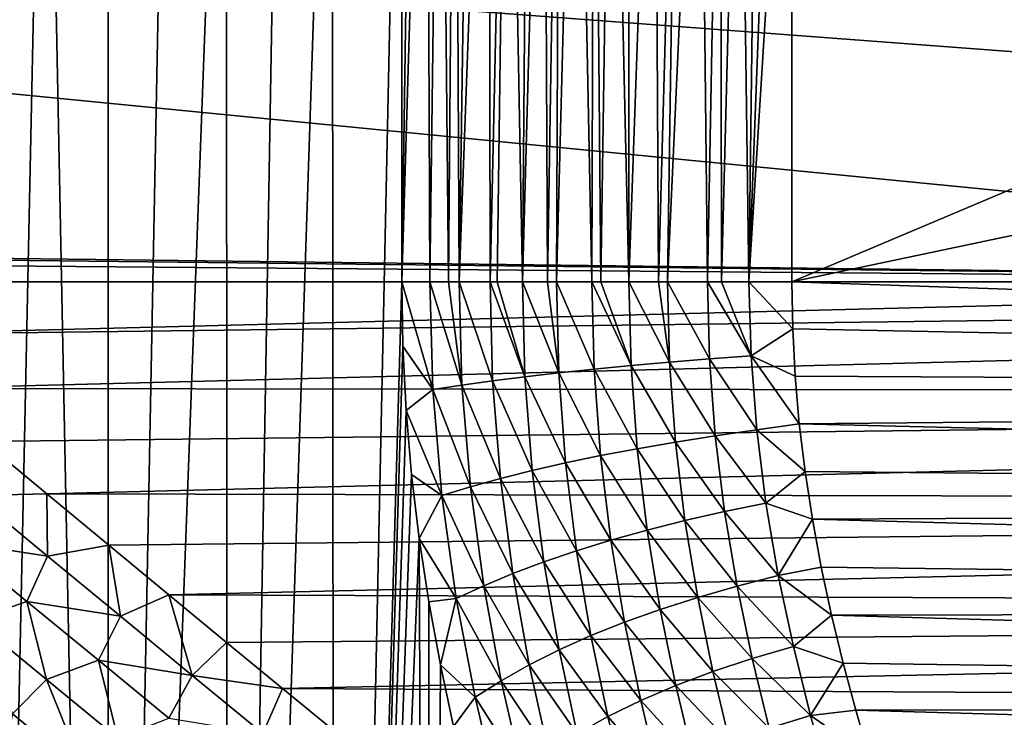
# Model space of a CAD drawing. Header units: metres. Extents: x -105 to 105, y -71 to 59.
# Tile 99 of 117: x 11 to 30, y -9 to 5. Entities that reach past the tile are written whole.
import ezdxf

# ---------------------------------------------------------------- set-up
doc = ezdxf.new("R2010")
doc.units = ezdxf.units.M
doc.layers.add('solid_WAMAS_150_SW0001', color=7, linetype='CONTINUOUS')

msp = doc.modelspace()

# ---------------------------------------------------------------- linework, layer by layer
at = {"layer": 'solid_WAMAS_150_SW0001'}
for points in [[(11.093285, 16.25, -26.397928), (12.324017, -45.799999, -25.669542), (9.792924, -45.799999, -27.061022)], [(10.25, 5.5, -26.839743), (11.093285, 16.25, -26.397928), (9.792924, -45.799999, -27.061022)], [(11.093285, 16.25, -26.397928), (12.328421, 16.25, -25.666746), (12.324017, -45.799999, -25.669542)], [(14.650091, 16.25, -23.980618), (14.660751, -45.799999, -23.971804), (12.324017, -45.799999, -25.669542)], [(13.515534, 16.25, -24.859953), (14.650091, 16.25, -23.980618), (12.324017, -45.799999, -25.669542)], [(12.328421, 16.25, -25.666746), (13.515534, 16.25, -24.859953), (12.324017, -45.799999, -25.669542)], [(14.650091, 16.25, -23.980618), (15.727422, 16.25, -23.032377), (14.660751, -45.799999, -23.971804)], [(16.715738, 16.250002, -22.048229), (16.766279, -45.799999, -21.994583), (14.660751, -45.799999, -23.971804)], [(15.727422, 16.25, -23.032377), (16.715738, 16.250002, -22.048229), (14.660751, -45.799999, -23.971804)], [(16.715738, 16.250002, -22.048229), (18.081575, 16.25, -20.464663), (16.766279, -45.799999, -21.994583)], [(18.081575, 16.25, -20.464663), (18.081575, 0, -20.464663), (16.766279, -45.799999, -21.994583)], [(18.315958, 16.238413, -20.175964), (18.081575, 0, -20.464663), (18.081575, 16.25, -20.464663)], [(18.315958, 16.238413, -20.175964), (18.567766, 16.203125, -19.885845), (18.081575, 0, -20.464663)], [(18.567766, 16.203125, -19.885845), (18.633444, 0, -19.813408), (18.081575, 0, -20.464663)], [(18.567766, 16.203125, -19.885845), (18.838306, 16.143242, -19.595621), (18.633444, 0, -19.813408)], [(18.838306, 16.143242, -19.595621), (19.000563, 0, -19.431564), (18.633444, 0, -19.813408)], [(18.838306, 16.143242, -19.595621), (19.129444, 16.057758, -19.306334), (19.000563, 0, -19.431564)], [(19.129444, 16.057758, -19.306334), (19.207493, 0, -19.232613), (19.000563, 0, -19.431564)], [(19.129444, 16.057758, -19.306334), (19.443945, 15.9454, -19.018654), (19.207493, 0, -19.232613)], [(19.443945, 15.9454, -19.018654), (19.785532, 15.804555, -18.733166), (19.207493, 0, -19.232613)], [(19.785532, 15.804555, -18.733166), (19.812458, 0, -18.711792), (19.207493, 0, -19.232613)], [(19.785532, 15.804555, -18.733166), (20.158787, 15.633512, -18.45079), (19.812458, 0, -18.711792)], [(20.158787, 15.633512, -18.45079), (19.949675, 0, -18.605331), (19.812458, 0, -18.711792)], [(20.158787, 15.633512, -18.45079), (20.448429, 0, -18.251392), (19.949675, 0, -18.605331)], [(20.158787, 15.633512, -18.45079), (20.568655, 15.431047, -18.173405), (20.448429, 0, -18.251392)], [(20.568655, 15.431047, -18.173405), (20.864248, 15.278899, -17.993011), (20.448429, 0, -18.251392)], [(20.864248, 15.278899, -17.993011), (20.937853, 0, -17.95052), (20.448429, 0, -18.251392)], [(20.864248, 15.278899, -17.993011), (21.17794, 15.114411, -17.818375), (20.937853, 0, -17.95052)], [(21.17794, 15.114411, -17.818375), (21.112082, 0, -17.853655), (20.937853, 0, -17.95052)], [(21.17794, 15.114411, -17.818375), (21.508049, 14.940381, -17.652174), (21.112082, 0, -17.853655)], [(21.508049, 14.940381, -17.652174), (21.807714, 0, -17.516008), (21.112082, 0, -17.853655)], [(21.508049, 14.940381, -17.652174), (21.850155, 14.761719, -17.497808), (21.807714, 0, -17.516008)], [(21.850155, 14.761719, -17.497808), (21.985153, 0, -17.441664), (21.807714, 0, -17.516008)], [(21.850155, 14.761719, -17.497808), (22.196732, 14.585239, -17.358883), (21.985153, 0, -17.441664)], [(22.196732, 14.585239, -17.358883), (22.530811, 0, -17.240641), (21.985153, 0, -17.441664)], [(22.196732, 14.585239, -17.358883), (22.539562, 14.4176, -17.237743), (22.530811, 0, -17.240641)], [(22.539562, 14.4176, -17.237743), (23.033667, 14.192659, -17.08984), (22.530811, 0, -17.240641)], [(23.033667, 14.192659, -17.08984), (23.110659, 0, -17.069496), (22.530811, 0, -17.240641)], [(23.033667, 14.192659, -17.08984), (23.495371, 14.005409, -16.978231), (23.110659, 0, -17.069496)], [(23.495371, 14.005409, -16.978231), (23.28598, 0, -17.025785), (23.110659, 0, -17.069496)], [(23.495371, 14.005409, -16.978231), (23.924253, 13.855445, -16.896015), (23.28598, 0, -17.025785)], [(23.924253, 13.855445, -16.896015), (24.069775, 0, -16.872583), (23.28598, 0, -17.025785)], [(23.924253, 13.855445, -16.896015), (24.324154, 13.739503, -16.836845), (24.069775, 0, -16.872583)], [(24.324154, 13.739503, -16.836845), (24.346786, 0, -16.833982), (24.069775, 0, -16.872583)], [(24.324154, 13.739503, -16.836845), (24.70048, 13.653715, -16.795742), (24.346786, 0, -16.833982)], [(90, 0, 16.75), (90, 13.55, 16.75), (-90, 13.55, 16.75)], [(48.007751, 0, 16.75), (90, 0, 16.75), (-90, 13.55, 16.75)], [(3.498325, 0.543356, 16.75), (48.007751, 0, 16.75), (-90, 13.55, 16.75)], [(24.70048, 13.653715, -16.795742), (24.881283, 0, -16.780807), (24.346786, 0, -16.833982)], [(24.70048, 13.653715, -16.795742), (25.057402, 13.595065, -16.769167), (24.881283, 0, -16.780807)], [(25.057402, 13.595065, -16.769167), (25.398685, 13.561126, -16.754541), (24.881283, 0, -16.780807)], [(25.398685, 13.561126, -16.754541), (25.726921, 13.550113, -16.75), (24.881283, 0, -16.780807)], [(25.726921, 0, -16.75), (24.881283, 0, -16.780807), (25.726921, 13.550113, -16.75)], [(25.726921, 0, -16.75), (25.726921, 13.550113, -16.75), (57.784313, 13.550066, -16.75)], [(25.726921, 0, -16.75), (57.784313, 13.550066, -16.75), (90, 13.550002, -16.75)], [(25.726921, 0, -16.75), (90, 13.550002, -16.75), (90, 0, -16.75)], [(3.498325, 0.543356, 16.75), (3.810219, 0.498105, 16.75), (48.007751, 0, 16.75)], [(3.810219, 0.498105, 16.75), (4.582243, 0.356458, 16.75), (48.007751, 0, 16.75)], [(4.582243, 0.356458, 16.75), (6.01584, 0, 16.75), (48.007751, 0, 16.75)], [(7.317495, -1.037032, 16.717867), (48.007751, 0, 16.75), (6.01584, 0, 16.75)], [(7.317495, -1.037032, 16.717867), (90, 0, 16.75), (48.007751, 0, 16.75)], [(8.614484, -2.088075, 16.619339), (90, 0, 16.75), (7.317495, -1.037032, 16.717867)], [(8.614484, -2.088075, 16.619339), (90, -2.186314, 16.606701), (90, 0, 16.75)], [(18.081575, 0, -20.464663), (18.103165, -1.259149, -20.437157), (16.766279, -45.799999, -21.994583)], [(18.688498, -2.111297, -19.735939), (18.103165, -1.259149, -20.437157), (18.081575, 0, -20.464663)], [(18.633444, 0, -19.813408), (18.688498, -2.111297, -19.735939), (18.081575, 0, -20.464663)], [(19.260229, -2.025161, -19.152868), (18.688498, -2.111297, -19.735939), (18.633444, 0, -19.813408)], [(19.000563, 0, -19.431564), (19.260229, -2.025161, -19.152868), (18.633444, 0, -19.813408)], [(19.000563, 0, -19.431564), (19.207493, 0, -19.232613), (19.260229, -2.025161, -19.152868)], [(19.862225, -1.942235, -18.631784), (19.260229, -2.025161, -19.152868), (19.207493, 0, -19.232613)], [(19.812458, 0, -18.711792), (19.862225, -1.942235, -18.631784), (19.207493, 0, -19.232613)], [(20.494511, -1.862517, -18.172644), (19.862225, -1.942235, -18.631784), (19.812458, 0, -18.711792)], [(19.949675, 0, -18.605331), (20.494511, -1.862517, -18.172644), (19.812458, 0, -18.711792)], [(19.949675, 0, -18.605331), (20.448429, 0, -18.251392), (20.494511, -1.862517, -18.172644)], [(21.157118, -1.786006, -17.775404), (20.494511, -1.862517, -18.172644), (20.448429, 0, -18.251392)], [(20.937853, 0, -17.95052), (21.157118, -1.786006, -17.775404), (20.448429, 0, -18.251392)], [(20.937853, 0, -17.95052), (21.112082, 0, -17.853655), (21.157118, -1.786006, -17.775404)], [(21.850084, -1.712701, -17.440041), (21.157118, -1.786006, -17.775404), (21.112082, 0, -17.853655)], [(21.807714, 0, -17.516008), (21.850084, -1.712701, -17.440041), (21.112082, 0, -17.853655)], [(22.573452, -1.642601, -17.16655), (21.850084, -1.712701, -17.440041), (21.807714, 0, -17.516008)], [(21.985153, 0, -17.441664), (22.573452, -1.642601, -17.16655), (21.807714, 0, -17.516008)], [(21.985153, 0, -17.441664), (22.530811, 0, -17.240641), (22.573452, -1.642601, -17.16655)], [(23.327265, -1.575708, -16.954947), (22.573452, -1.642601, -17.16655), (22.530811, 0, -17.240641)], [(23.110659, 0, -17.069496), (23.327265, -1.575708, -16.954947), (22.530811, 0, -17.240641)], [(23.110659, 0, -17.069496), (23.28598, 0, -17.025785), (23.327265, -1.575708, -16.954947)], [(24.111563, -1.512021, -16.805267), (23.327265, -1.575708, -16.954947), (23.28598, 0, -17.025785)], [(24.069775, 0, -16.872583), (24.111563, -1.512021, -16.805267), (23.28598, 0, -17.025785)], [(24.92638, -1.451543, -16.717548), (24.111563, -1.512021, -16.805267), (24.069775, 0, -16.872583)], [(24.346786, 0, -16.833982), (24.92638, -1.451543, -16.717548), (24.069775, 0, -16.872583)], [(24.346786, 0, -16.833982), (24.881283, 0, -16.780807), (24.92638, -1.451543, -16.717548)], [(25.742847, -0.924385, -16.724474), (24.92638, -1.451543, -16.717548), (24.881283, 0, -16.780807)], [(25.726921, 0, -16.75), (25.742847, -0.924385, -16.724474), (24.881283, 0, -16.780807)], [(25.726921, 0, -16.75), (90, 0, -16.75), (90, -2.186314, -16.606701)], [(25.726921, 0, -16.75), (90, -2.186314, -16.606701), (25.742847, -0.924385, -16.724474)], [(25.742847, -0.924385, -16.724474), (25.790749, -1.852427, -16.647253), (24.92638, -1.451543, -16.717548)], [(25.742847, -0.924385, -16.724474), (90, -2.186314, -16.606701), (25.790749, -1.852427, -16.647253)], [(18.103165, -1.259149, -20.437157), (18.168036, -2.519459, -20.353989), (16.766279, -45.799999, -21.994583)], [(18.688498, -2.111297, -19.735939), (18.168036, -2.519459, -20.353989), (18.103165, -1.259149, -20.437157)], [(24.111563, -1.512021, -16.805267), (24.224434, -3.017372, -16.604784), (23.327265, -1.575708, -16.954947)], [(24.92638, -1.451543, -16.717548), (25.036491, -2.900682, -16.528807), (24.111563, -1.512021, -16.805267)], [(25.036491, -2.900682, -16.528807), (24.224434, -3.017372, -16.604784), (24.111563, -1.512021, -16.805267)], [(25.870729, -2.7835, -16.517101), (25.036491, -2.900682, -16.528807), (24.92638, -1.451543, -16.717548)], [(25.790749, -1.852427, -16.647253), (25.870729, -2.7835, -16.517101), (24.92638, -1.451543, -16.717548)], [(21.850084, -1.712701, -17.440041), (21.97798, -3.407147, -17.211496), (21.157118, -1.786006, -17.775404)], [(22.573452, -1.642601, -17.16655), (22.695166, -3.270604, -16.946117), (21.850084, -1.712701, -17.440041)], [(22.695166, -3.270604, -16.946117), (21.97798, -3.407147, -17.211496), (21.850084, -1.712701, -17.440041)], [(23.327265, -1.575708, -16.954947), (23.443989, -3.140679, -16.743885), (22.573452, -1.642601, -17.16655)], [(23.443989, -3.140679, -16.743885), (22.695166, -3.270604, -16.946117), (22.573452, -1.642601, -17.16655)], [(24.224434, -3.017372, -16.604784), (23.443989, -3.140679, -16.743885), (23.327265, -1.575708, -16.954947)], [(20.494511, -1.862517, -18.172644), (20.63858, -3.700092, -17.931702), (19.862225, -1.942235, -18.631784)], [(21.157118, -1.786006, -17.775404), (21.292446, -3.55031, -17.540024), (20.494511, -1.862517, -18.172644)], [(21.292446, -3.55031, -17.540024), (20.63858, -3.700092, -17.931702), (20.494511, -1.862517, -18.172644)], [(21.97798, -3.407147, -17.211496), (21.292446, -3.55031, -17.540024), (21.157118, -1.786006, -17.775404)], [(25.790749, -1.852427, -16.647253), (90, -2.186314, -16.606701), (25.870729, -2.7835, -16.517101)], [(9.887427, -3.131864, 16.454601), (90, -2.186314, 16.606701), (8.614484, -2.088075, 16.619339)], [(18.688498, -2.111297, -19.735939), (18.867079, -4.189138, -19.485519), (18.168036, -2.519459, -20.353989)], [(19.260229, -2.025161, -19.152868), (19.425888, -4.019507, -18.904463), (18.688498, -2.111297, -19.735939)], [(19.425888, -4.019507, -18.904463), (18.867079, -4.189138, -19.485519), (18.688498, -2.111297, -19.735939)], [(19.862225, -1.942235, -18.631784), (20.01639, -3.856492, -18.386518), (19.260229, -2.025161, -19.152868)], [(20.01639, -3.856492, -18.386518), (19.425888, -4.019507, -18.904463), (19.260229, -2.025161, -19.152868)], [(20.63858, -3.700092, -17.931702), (20.01639, -3.856492, -18.386518), (19.862225, -1.942235, -18.631784)], [(11.130836, -4.158011, 16.225702), (90, -2.186314, 16.606701), (9.887427, -3.131864, 16.454601)], [(11.130836, -4.158011, 16.225702), (90, -4.335219, 16.179258), (90, -2.186314, 16.606701)], [(25.870729, -2.7835, -16.517101), (90, -2.186314, -16.606701), (90, -4.335219, -16.179258)], [(18.168036, -2.519459, -20.353989), (18.275688, -3.777669, -20.214212), (16.766279, -45.799999, -21.994583)], [(18.867079, -4.189138, -19.485519), (18.275688, -3.777669, -20.214212), (18.168036, -2.519459, -20.353989)], [(25.870729, -2.7835, -16.517101), (25.982609, -3.717086, -16.332354), (25.036491, -2.900682, -16.528807)], [(25.870729, -2.7835, -16.517101), (90, -4.335219, -16.179258), (25.982609, -3.717086, -16.332354)], [(24.224434, -3.017372, -16.604784), (24.406416, -4.505049, -16.270159), (23.443989, -3.140679, -16.743885)], [(25.036491, -2.900682, -16.528807), (25.215822, -4.339267, -16.212156), (24.224434, -3.017372, -16.604784)], [(25.215822, -4.339267, -16.212156), (24.406416, -4.505049, -16.270159), (24.224434, -3.017372, -16.604784)], [(25.982609, -3.717086, -16.332354), (25.215822, -4.339267, -16.212156), (25.036491, -2.900682, -16.528807)], [(9.702376, -4.189069, 16.247454), (11.130836, -4.158011, 16.225702), (9.887427, -3.131864, 16.454601)], [(22.695166, -3.270604, -16.946117), (22.889124, -4.867951, -16.581039), (21.97798, -3.407147, -17.211496)], [(23.443989, -3.140679, -16.743885), (23.630846, -4.681276, -16.393116), (22.695166, -3.270604, -16.946117)], [(23.630846, -4.681276, -16.393116), (22.889124, -4.867951, -16.581039), (22.695166, -3.270604, -16.946117)], [(24.406416, -4.505049, -16.270159), (23.630846, -4.681276, -16.393116), (23.443989, -3.140679, -16.743885)], [(21.97798, -3.407147, -17.211496), (22.181269, -5.065074, -16.833941), (21.292446, -3.55031, -17.540024)], [(22.889124, -4.867951, -16.581039), (22.181269, -5.065074, -16.833941), (21.97798, -3.407147, -17.211496)], [(21.292446, -3.55031, -17.540024), (21.507294, -5.272648, -17.151825), (20.63858, -3.700092, -17.931702)], [(22.181269, -5.065074, -16.833941), (21.507294, -5.272648, -17.151825), (21.292446, -3.55031, -17.540024)], [(18.275688, -3.777669, -20.214212), (18.424797, -5.029819, -20.016876), (16.766279, -45.799999, -21.994583)], [(18.867079, -4.189138, -19.485519), (18.424797, -5.029819, -20.016876), (18.275688, -3.777669, -20.214212)], [(20.01639, -3.856492, -18.386518), (20.26104, -5.719142, -17.982525), (19.425888, -4.019507, -18.904463)], [(20.63858, -3.700092, -17.931702), (20.867214, -5.490672, -17.534689), (20.01639, -3.856492, -18.386518)], [(20.867214, -5.490672, -17.534689), (20.26104, -5.719142, -17.982525), (20.01639, -3.856492, -18.386518)], [(21.507294, -5.272648, -17.151825), (20.867214, -5.490672, -17.534689), (20.63858, -3.700092, -17.931702)], [(25.982609, -3.717086, -16.332354), (26.126053, -4.654271, -16.090378), (25.215822, -4.339267, -16.212156)], [(25.982609, -3.717086, -16.332354), (90, -4.335219, -16.179258), (26.126053, -4.654271, -16.090378)], [(19.425888, -4.019507, -18.904463), (19.68878, -5.958055, -18.495321), (18.867079, -4.189138, -19.485519)], [(20.26104, -5.719142, -17.982525), (19.68878, -5.958055, -18.495321), (19.425888, -4.019507, -18.904463)], [(9.319717, -5.093703, 16.082153), (11.143848, -5.378483, 15.898777), (9.702376, -4.189069, 16.247454)], [(9.702376, -4.189069, 16.247454), (11.143848, -5.378483, 15.898777), (11.130836, -4.158011, 16.225702)], [(12.341344, -5.159964, 15.93541), (90, -4.335219, 16.179258), (11.130836, -4.158011, 16.225702)], [(11.143848, -5.378483, 15.898777), (12.341344, -5.159964, 15.93541), (11.130836, -4.158011, 16.225702)], [(18.867079, -4.189138, -19.485519), (19.150438, -6.207407, -19.073063), (18.424797, -5.029819, -20.016876)], [(19.68878, -5.958055, -18.495321), (19.150438, -6.207407, -19.073063), (18.867079, -4.189138, -19.485519)], [(13.515687, -6.132374, 15.587062), (90, -4.335219, 16.179258), (12.341344, -5.159964, 15.93541)], [(13.515687, -6.132374, 15.587062), (90, -6.409947, 15.474982), (90, -4.335219, 16.179258)], [(25.215822, -4.339267, -16.212156), (25.45862, -5.758963, -15.765586), (24.406416, -4.505049, -16.270159)], [(26.126053, -4.654271, -16.090378), (25.45862, -5.758963, -15.765586), (25.215822, -4.339267, -16.212156)], [(26.126053, -4.654271, -16.090378), (90, -4.335219, -16.179258), (90, -6.409947, -15.474982)], [(24.406416, -4.505049, -16.270159), (24.650595, -5.964426, -15.801119), (23.630846, -4.681276, -16.393116)], [(25.45862, -5.758963, -15.765586), (24.650595, -5.964426, -15.801119), (24.406416, -4.505049, -16.270159)], [(23.630846, -4.681276, -16.393116), (23.879631, -6.184756, -15.903878), (22.889124, -4.867951, -16.581039)], [(24.650595, -5.964426, -15.801119), (23.879631, -6.184756, -15.903878), (23.630846, -4.681276, -16.393116)], [(26.126053, -4.654271, -16.090378), (26.30007, -5.595158, -15.787866), (25.45862, -5.758963, -15.765586)], [(26.126053, -4.654271, -16.090378), (90, -6.409947, -15.474982), (26.30007, -5.595158, -15.787866)], [(22.889124, -4.867951, -16.581039), (23.145718, -6.41995, -16.073853), (22.181269, -5.065074, -16.833941)], [(23.879631, -6.184756, -15.903878), (23.145718, -6.41995, -16.073853), (22.889124, -4.867951, -16.581039)], [(9.319717, -5.093703, 16.082153), (10.739251, -6.26374, 15.685061), (11.143848, -5.378483, 15.898777)], [(9.695087, -6.623216, 15.711491), (10.739251, -6.26374, 15.685061), (9.319717, -5.093703, 16.082153)], [(11.143848, -5.378483, 15.898777), (12.570126, -6.55625, 15.455812), (12.341344, -5.159964, 15.93541)], [(12.570126, -6.55625, 15.455812), (13.515687, -6.132374, 15.587062), (12.341344, -5.159964, 15.93541)], [(18.424797, -5.029819, -20.016876), (18.607391, -45.799999, -19.76906), (16.766279, -45.799999, -21.994583)], [(18.424797, -5.029819, -20.016876), (18.613518, -6.273189, -19.760626), (18.607391, -45.799999, -19.76906)], [(19.150438, -6.207407, -19.073063), (18.613518, -6.273189, -19.760626), (18.424797, -5.029819, -20.016876)], [(22.181269, -5.065074, -16.833941), (22.448837, -6.670002, -16.311039), (21.507294, -5.272648, -17.151825)], [(23.145718, -6.41995, -16.073853), (22.448837, -6.670002, -16.311039), (22.181269, -5.065074, -16.833941)], [(10.739251, -6.26374, 15.685061), (12.570126, -6.55625, 15.455812), (11.143848, -5.378483, 15.898777)], [(21.507294, -5.272648, -17.151825), (21.788975, -6.934914, -16.615429), (20.867214, -5.490672, -17.534689)], [(22.448837, -6.670002, -16.311039), (21.788975, -6.934914, -16.615429), (21.507294, -5.272648, -17.151825)], [(20.867214, -5.490672, -17.534689), (21.166124, -7.214684, -16.987024), (20.26104, -5.719142, -17.982525)], [(21.788975, -6.934914, -16.615429), (21.166124, -7.214684, -16.987024), (20.867214, -5.490672, -17.534689)], [(20.26104, -5.719142, -17.982525), (20.580276, -7.509318, -17.425835), (19.68878, -5.958055, -18.495321)], [(21.166124, -7.214684, -16.987024), (20.580276, -7.509318, -17.425835), (20.26104, -5.719142, -17.982525)], [(25.45862, -5.758963, -15.765586), (25.75531, -7.149313, -15.187942), (24.650595, -5.964426, -15.801119)], [(26.30007, -5.595158, -15.787866), (26.502481, -6.536385, -15.422003), (25.45862, -5.758963, -15.765586)], [(26.502481, -6.536385, -15.422003), (25.75531, -7.149313, -15.187942), (25.45862, -5.758963, -15.765586)], [(26.30007, -5.595158, -15.787866), (90, -6.409947, -15.474982), (26.502481, -6.536385, -15.422003)], [(19.68878, -5.958055, -18.495321), (20.031431, -7.818824, -17.931868), (19.150438, -6.207407, -19.073063)], [(20.580276, -7.509318, -17.425835), (20.031431, -7.818824, -17.931868), (19.68878, -5.958055, -18.495321)], [(24.650595, -5.964426, -15.801119), (24.946379, -7.383824, -15.198545), (23.879631, -6.184756, -15.903878)], [(25.75531, -7.149313, -15.187942), (24.946379, -7.383824, -15.198545), (24.650595, -5.964426, -15.801119)], [(12.570126, -6.55625, 15.455812), (13.977449, -7.715574, 14.916458), (13.515687, -6.132374, 15.587062)], [(14.650542, -7.070583, 15.18451), (90, -6.409947, 15.474982), (13.515687, -6.132374, 15.587062)], [(13.977449, -7.715574, 14.916458), (14.650542, -7.070583, 15.18451), (13.515687, -6.132374, 15.587062)], [(9.695087, -6.623216, 15.711491), (11.120605, -7.796414, 15.213348), (10.739251, -6.26374, 15.685061)], [(10.739251, -6.26374, 15.685061), (12.140128, -7.417689, 15.195176), (12.570126, -6.55625, 15.455812)], [(11.120605, -7.796414, 15.213348), (12.140128, -7.417689, 15.195176), (10.739251, -6.26374, 15.685061)], [(18.613518, -6.273189, -19.760626), (18.839264, -7.504419, -19.444019), (18.607391, -45.799999, -19.76906)], [(19.150438, -6.207407, -19.073063), (18.839264, -7.504419, -19.444019), (18.613518, -6.273189, -19.760626)], [(19.150438, -6.207407, -19.073063), (19.519587, -8.143207, -18.505133), (18.839264, -7.504419, -19.444019)], [(20.031431, -7.818824, -17.931868), (19.519587, -8.143207, -18.505133), (19.150438, -6.207407, -19.073063)], [(23.879631, -6.184756, -15.903878), (24.178499, -7.638362, -15.278767), (23.145718, -6.41995, -16.073853)], [(24.946379, -7.383824, -15.198545), (24.178499, -7.638362, -15.278767), (23.879631, -6.184756, -15.903878)], [(12.140128, -7.417689, 15.195176), (13.977449, -7.715574, 14.916458), (12.570126, -6.55625, 15.455812)], [(15.742915, -7.970675, 14.731967), (90, -6.409947, 15.474982), (14.650542, -7.070583, 15.18451)], [(15.742915, -7.970675, 14.731967), (90, -8.375, 14.505925), (90, -6.409947, 15.474982)], [(23.145718, -6.41995, -16.073853), (23.451662, -7.912922, -15.428599), (22.448837, -6.670002, -16.311039)], [(24.178499, -7.638362, -15.278767), (23.451662, -7.912922, -15.428599), (23.145718, -6.41995, -16.073853)], [(26.502481, -6.536385, -15.422003), (26.729362, -7.471895, -14.991107), (25.75531, -7.149313, -15.187942)], [(26.502481, -6.536385, -15.422003), (90, -6.409947, -15.474982), (90, -8.375, -14.505925)], [(26.502481, -6.536385, -15.422003), (90, -8.375, -14.505925), (26.729362, -7.471895, -14.991107)], [(10.45417, -8.467951, 15.151551), (11.120605, -7.796414, 15.213348), (9.695087, -6.623216, 15.711491)], [(22.448837, -6.670002, -16.311039), (22.765856, -8.2075, -15.648041), (21.788975, -6.934914, -16.615429)], [(23.451662, -7.912922, -15.428599), (22.765856, -8.2075, -15.648041), (22.448837, -6.670002, -16.311039)], [(21.788975, -6.934914, -16.615429), (22.121069, -8.522095, -15.937088), (21.166124, -7.214684, -16.987024)], [(22.765856, -8.2075, -15.648041), (22.121069, -8.522095, -15.937088), (21.788975, -6.934914, -16.615429)], [(13.977449, -7.715574, 14.916458), (15.742915, -7.970675, 14.731967), (14.650542, -7.070583, 15.18451)], [(21.166124, -7.214684, -16.987024), (21.517294, -8.856707, -16.295742), (20.580276, -7.509318, -17.425835)], [(22.121069, -8.522095, -15.937088), (21.517294, -8.856707, -16.295742), (21.166124, -7.214684, -16.987024)], [(25.75531, -7.149313, -15.187942), (26.091576, -8.497365, -14.479394), (24.946379, -7.383824, -15.198545)], [(26.729362, -7.471895, -14.991107), (26.091576, -8.497365, -14.479394), (25.75531, -7.149313, -15.187942)], [(11.120605, -7.796414, 15.213348), (12.521641, -8.945393, 14.618011), (12.140128, -7.417689, 15.195176)], [(12.140128, -7.417689, 15.195176), (13.518641, -8.548992, 14.610781), (13.977449, -7.715574, 14.916458)], [(12.521641, -8.945393, 14.618011), (13.518641, -8.548992, 14.610781), (12.140128, -7.417689, 15.195176)], [(18.839264, -7.504419, -19.444019), (19.098473, -8.718655, -19.065941), (18.607391, -45.799999, -19.76906)], [(19.519587, -8.143207, -18.505133), (19.098473, -8.718655, -19.065941), (18.839264, -7.504419, -19.444019)], [(20.580276, -7.509318, -17.425835), (20.954535, -9.211343, -16.724007), (20.031431, -7.818824, -17.931868)], [(21.517294, -8.856707, -16.295742), (20.954535, -9.211343, -16.724007), (20.580276, -7.509318, -17.425835)], [(24.946379, -7.383824, -15.198545), (25.278227, -8.750103, -14.464867), (24.178499, -7.638362, -15.278767)], [(26.091576, -8.497365, -14.479394), (25.278227, -8.750103, -14.464867), (24.946379, -7.383824, -15.198545)], [(26.729362, -7.471895, -14.991107), (26.97542, -8.393723, -14.495099), (26.091576, -8.497365, -14.479394)], [(26.729362, -7.471895, -14.991107), (90, -8.375, -14.505925), (26.97542, -8.393723, -14.495099)], [(13.518641, -8.548992, 14.610781), (15.361604, -8.849593, 14.278479), (13.977449, -7.715574, 14.916458)], [(13.977449, -7.715574, 14.916458), (15.361604, -8.849593, 14.278479), (15.742915, -7.970675, 14.731967)], [(24.178499, -7.638362, -15.278767), (24.510744, -9.028888, -14.522136), (23.451662, -7.912922, -15.428599)], [(25.278227, -8.750103, -14.464867), (24.510744, -9.028888, -14.522136), (24.178499, -7.638362, -15.278767)], [(10.45417, -8.467951, 15.151551), (11.854649, -9.615426, 14.540937), (11.120605, -7.796414, 15.213348)], [(11.854649, -9.615426, 14.540937), (12.521641, -8.945393, 14.618011), (11.120605, -7.796414, 15.213348)], [(20.031431, -7.818824, -17.931868), (20.432789, -9.586009, -17.221888), (19.519587, -8.143207, -18.505133)], [(20.954535, -9.211343, -16.724007), (20.432789, -9.586009, -17.221888), (20.031431, -7.818824, -17.931868)], [(15.361604, -8.849593, 14.278479), (16.790266, -8.829413, 14.233902), (15.742915, -7.970675, 14.731967)], [(16.790266, -8.829413, 14.233902), (90, -8.375, 14.505925), (15.742915, -7.970675, 14.731967)], [(23.451662, -7.912922, -15.428599), (23.789156, -9.333732, -14.651207), (22.765856, -8.2075, -15.648041)], [(24.510744, -9.028888, -14.522136), (23.789156, -9.333732, -14.651207), (23.451662, -7.912922, -15.428599)], [(19.519587, -8.143207, -18.505133), (19.952063, -9.980715, -17.789392), (19.098473, -8.718655, -19.065941)], [(20.432789, -9.586009, -17.221888), (19.952063, -9.980715, -17.789392), (19.519587, -8.143207, -18.505133)], [(22.765856, -8.2075, -15.648041), (23.113485, -9.664646, -14.852085), (22.121069, -8.522095, -15.937088)], [(23.789156, -9.333732, -14.651207), (23.113485, -9.664646, -14.852085), (22.765856, -8.2075, -15.648041)], [(10.247845, -9.519406, 14.953197), (11.854649, -9.615426, 14.540937), (10.45417, -8.467951, 15.151551)], [(17.790621, -9.644294, 13.694893), (90, -8.375, 14.505925), (16.790266, -8.829413, 14.233902)], [(17.790621, -9.644294, 13.694893), (90, -10.196754, 13.288669), (90, -8.375, 14.505925)], [(26.97542, -8.393723, -14.495099), (27.233423, -9.291775, -13.936478), (26.091576, -8.497365, -14.479394)], [(26.97542, -8.393723, -14.495099), (90, -8.375, -14.505925), (90, -10.196754, -13.288669)], [(26.97542, -8.393723, -14.495099), (90, -10.196754, -13.288669), (27.233423, -9.291775, -13.936478)], [(22.121069, -8.522095, -15.937088), (22.483753, -10.021638, -15.124774), (21.517294, -8.856707, -16.295742)], [(23.113485, -9.664646, -14.852085), (22.483753, -10.021638, -15.124774), (22.121069, -8.522095, -15.937088)], [(26.091576, -8.497365, -14.479394), (26.45013, -9.789821, -13.641276), (25.278227, -8.750103, -14.464867)], [(27.233423, -9.291775, -13.936478), (26.45013, -9.789821, -13.641276), (26.091576, -8.497365, -14.479394)]]:
    msp.add_3dface(points, dxfattribs=at)

doc.saveas('drawing.dxf')
